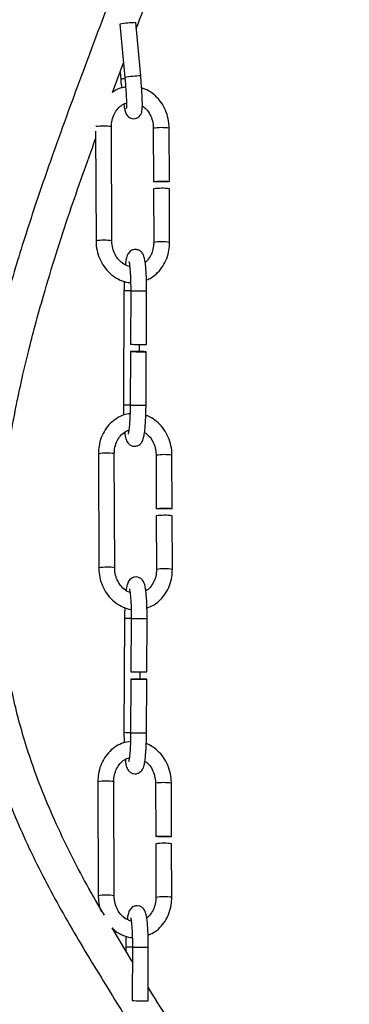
# Model space of a CAD drawing. Header units: millimetres. Extents: x 439 to 897, y 326 to 622.
# Tile 9 of 23: x 669.44 to 674.84, y 386.39 to 402.5. Entities that reach past the tile are written whole.
import ezdxf

# ---------------------------------------------------------------- set-up
doc = ezdxf.new("R2010")
doc.units = ezdxf.units.MM

msp = doc.modelspace()

# ---------------------------------------------------------------- linework, layer by layer
at = {"color": 7, "linetype": 'Continuous', "lineweight": 25}
for p, q in [((671.085, 402.424), (671.165, 401.551)), ((671.424, 401.575), (671.343, 402.448)), ((670.961, 401.303), (671.143, 401.792)), ((671.086, 401.638), (671.097, 401.521)), ((670.687, 400.669), (670.693, 398.877)), ((670.953, 398.878), (670.946, 400.745)), ((671.63, 400.719), (671.634, 399.847)), ((671.894, 399.848), (671.89, 400.72)), ((671.634, 399.727), (671.637, 398.852)), ((671.897, 398.853), (671.894, 399.728)), ((671.151, 398.065), (671.142, 396.195)), ((671.261, 398.059), (671.257, 397.185)), ((671.517, 397.184), (671.521, 398.058)), ((671.407, 397.065), (671.407, 397.184)), ((671.256, 397.065), (671.252, 396.189)), ((671.512, 396.188), (671.516, 397.064)), ((670.732, 395.394), (670.739, 393.527)), ((670.999, 393.528), (670.992, 395.395)), ((671.676, 395.369), (671.679, 394.497)), ((671.939, 394.498), (671.936, 395.37)), ((671.68, 394.377), (671.683, 393.502)), ((671.943, 393.503), (671.94, 394.378)), ((671.16, 392.706), (671.151, 390.836)), ((671.269, 392.7), (671.265, 391.827)), ((671.525, 391.826), (671.529, 392.699)), ((671.415, 391.707), (671.416, 391.825)), ((671.264, 391.707), (671.26, 390.83)), ((671.52, 390.829), (671.524, 391.706)), ((670.723, 390.029), (670.729, 388.161)), ((670.989, 388.162), (670.983, 390.03)), ((671.667, 390.004), (671.67, 389.131)), ((671.93, 389.132), (671.927, 390.005)), ((671.671, 389.011), (671.674, 388.136)), ((671.934, 388.137), (671.931, 389.012)), ((671.287, 387.086), (670.957, 387.635)), ((671.179, 387.327), (671.179, 387.267)), ((671.289, 387.32), (671.284, 386.447)), ((671.544, 386.446), (671.549, 387.319))]:
    msp.add_line(p, q, dxfattribs=at)
at = {"color": 7, "linetype": 'Continuous', "lineweight": 25, "flags": 128}
for points in [[(671.699, 399.841), (671.66, 399.843), (671.638, 399.845), (671.635, 399.848), (671.651, 399.85), (671.684, 399.852), (671.73, 399.854), (671.78, 399.854), (671.828, 399.853), (671.867, 399.852), (671.889, 399.849), (671.892, 399.847), (671.876, 399.844), (671.843, 399.842), (671.797, 399.841), (671.747, 399.84), (671.699, 399.841)], [(671.515, 397.064), (671.501, 397.064), (671.468, 397.065), (671.423, 397.065), (671.373, 397.065), (671.325, 397.066), (671.285, 397.066), (671.262, 397.066), (671.257, 397.065), (671.272, 397.065), (671.304, 397.065), (671.349, 397.064), (671.399, 397.064), (671.448, 397.064), (671.487, 397.064), (671.511, 397.064), (671.515, 397.064)], [(671.744, 394.491), (671.706, 394.493), (671.684, 394.495), (671.681, 394.498), (671.697, 394.5), (671.73, 394.502), (671.776, 394.504), (671.826, 394.504), (671.874, 394.503), (671.913, 394.502), (671.935, 394.5), (671.938, 394.497), (671.922, 394.494), (671.889, 394.492), (671.843, 394.491), (671.793, 394.49), (671.744, 394.491)], [(671.524, 391.706), (671.509, 391.706), (671.477, 391.706), (671.432, 391.707), (671.381, 391.707), (671.333, 391.707), (671.294, 391.707), (671.27, 391.707), (671.265, 391.707), (671.28, 391.706), (671.312, 391.706), (671.357, 391.706), (671.408, 391.705), (671.456, 391.705), (671.495, 391.705), (671.519, 391.705), (671.524, 391.706)], [(671.735, 389.126), (671.697, 389.127), (671.675, 389.13), (671.671, 389.132), (671.687, 389.135), (671.721, 389.137), (671.766, 389.138), (671.817, 389.139), (671.865, 389.138), (671.903, 389.136), (671.926, 389.134), (671.929, 389.131), (671.913, 389.129), (671.879, 389.127), (671.834, 389.125), (671.783, 389.125), (671.735, 389.126)]]:
    msp.add_lwpolyline(points, dxfattribs=at)
at = {"color": 7, "linetype": 'Continuous', "lineweight": 25}
for centre, radius, start, end in [((671.403, 400.397), 2.051, 91.6562, 98.9236), ((671.767, 398.863), 0.874, 81.6493, 98.7523), ((671.431, 406.158), 8.975, 268.8894, 270.5493), ((671.813, 393.513), 0.874, 81.6493, 98.7523), ((671.439, 400.8), 8.975, 268.8894, 270.5493), ((671.804, 388.147), 0.874, 81.6493, 98.7523), ((671.458, 395.42), 8.975, 268.8894, 270.5493)]:
    msp.add_arc(centre, radius, start, end, dxfattribs=at)
at = {"color": 8, "linetype": 'Continuous', "lineweight": 25}
for centre, radius, start, end in [((671.199, 401.006), 0.525, 93.5757, 101.2056), ((671.483, 399.532), 2.045, 91.6472, 98.9383), ((670.814, 399.627), 1.126, 83.2767, 96.2891), ((671.764, 399.855), 0.874, 81.6511, 98.7506), ((670.826, 398.023), 0.864, 81.5439, 98.8556), ((671.77, 397.985), 0.877, 81.6708, 98.7175), ((671.255, 402.577), 4.513, 268.685, 270.0706), ((671.435, 407.028), 8.971, 268.889, 270.5496), ((671.246, 400.717), 4.523, 268.6852, 270.0723), ((671.426, 405.162), 8.975, 268.8894, 270.5493), ((670.865, 394.541), 0.864, 81.5452, 98.8564), ((671.809, 394.505), 0.874, 81.6511, 98.7506), ((670.872, 392.674), 0.864, 81.5439, 98.8556), ((671.816, 392.635), 0.877, 81.6708, 98.7175), ((671.263, 397.218), 4.513, 268.685, 270.0706), ((671.443, 401.669), 8.971, 268.889, 270.5496), ((671.255, 395.358), 4.523, 268.6852, 270.0723), ((671.434, 399.803), 8.975, 268.8894, 270.5493), ((670.856, 389.175), 0.864, 81.5452, 98.8564), ((671.8, 389.139), 0.874, 81.6511, 98.7506), ((670.862, 387.308), 0.864, 81.5439, 98.8556), ((671.807, 387.269), 0.877, 81.6708, 98.7175), ((671.283, 391.839), 4.513, 268.685, 270.0706), ((671.463, 396.29), 8.971, 268.889, 270.5496)]:
    msp.add_arc(centre, radius, start, end, dxfattribs=at)
at = {"color": 7, "linetype": 'Continuous', "lineweight": 25}
for points, knots in [([(671.352, 402.351), (671.512, 402.773), (671.86, 403.693), (672.389, 405.113), (672.952, 406.71), (673.494, 408.404), (673.982, 410.184), (674.37, 411.941), (674.646, 413.67), (674.811, 415.383), (674.852, 417.038), (674.776, 418.63), (674.593, 420.146), (674.299, 421.626), (673.898, 423.071), (673.392, 424.482), (672.798, 425.832), (672.141, 427.117), (671.451, 428.34), (670.934, 429.2), (670.667, 429.663), (670.632, 429.725)], [0, 0, 0, 0, 0.0470543, 0.1025225, 0.1580422, 0.2235693, 0.2878839, 0.3505059, 0.411031, 0.4704553, 0.5298831, 0.5835077, 0.6366589, 0.6891132, 0.7409483, 0.7931648, 0.8456095, 0.8949903, 0.9439664, 0.992587, 1, 1, 1, 1]), ([(671.023, 403.091), (670.843, 402.617), (670.491, 401.687), (670.085, 400.578), (669.803, 399.771), (669.63, 399.253), (669.467, 398.746), (669.316, 398.25), (669.181, 397.774), (669.067, 397.341), (668.978, 396.98), (668.914, 396.697), (668.867, 396.484), (668.826, 396.28), (668.777, 396.032), (668.717, 395.689), (668.633, 395.132), (668.554, 394.376), (668.525, 393.437), (668.576, 392.451), (668.731, 391.429), (669.003, 390.399), (669.389, 389.368), (669.875, 388.359), (670.438, 387.37), (670.92, 386.595), (671.2, 386.14), (671.282, 386.007)], [0, 0, 0, 0, 0.084237, 0.165022, 0.196022, 0.226255, 0.255718, 0.284403, 0.312315, 0.337816, 0.358772, 0.374126, 0.385901, 0.39506, 0.408624, 0.427959, 0.452775, 0.502123, 0.554141, 0.608684, 0.665784, 0.72544, 0.78522, 0.848431, 0.911234, 0.973964, 1, 1, 1, 1]), ([(671.097, 401.521), (671.099, 401.498), (671.104, 401.45), (671.109, 401.404), (671.111, 401.38)], [0, 0, 0, 0, 0.48225, 1, 1, 1, 1]), ([(671.147, 401.113), (671.147, 401.111), (671.153, 401.076), (671.164, 401.025), (671.174, 400.981), (671.194, 400.939), (671.221, 400.906), (671.261, 400.882), (671.309, 400.872), (671.357, 400.881), (671.394, 400.903), (671.419, 400.93), (671.434, 400.957), (671.442, 400.982), (671.447, 401.01), (671.451, 401.05), (671.452, 401.117), (671.45, 401.213), (671.444, 401.328), (671.435, 401.452), (671.428, 401.536), (671.424, 401.575)], [0, 0, 0, 0, 0.0040771, 0.0956357, 0.1942384, 0.2293808, 0.262284, 0.2936882, 0.327543, 0.3617753, 0.3919157, 0.4177471, 0.4416946, 0.4664379, 0.5016655, 0.5644763, 0.6544381, 0.7407779, 0.8316017, 0.921091, 1, 1, 1, 1]), ([(671.165, 401.551), (671.167, 401.529), (671.173, 401.464), (671.181, 401.357), (671.188, 401.242), (671.191, 401.145), (671.192, 401.08), (671.19, 401.047), (671.189, 401.045), (671.189, 401.044)], [0, 0, 0, 0, 0.09396, 0.273645, 0.453155, 0.631314, 0.806137, 0.935856, 1, 1, 1, 1]), ([(671.178, 401.394), (671.153, 401.389), (671.086, 401.378), (671.012, 401.345), (670.969, 401.31), (670.961, 401.303)], [0, 0, 0, 0, 0.319221, 0.869703, 1, 1, 1, 1]), ([(671.89, 400.72), (671.889, 400.748), (671.887, 400.824), (671.859, 400.948), (671.802, 401.083), (671.719, 401.202), (671.614, 401.296), (671.519, 401.356), (671.458, 401.372), (671.44, 401.377)], [0, 0, 0, 0, 0.094094, 0.261528, 0.429515, 0.597642, 0.765488, 0.932438, 1, 1, 1, 1]), ([(670.946, 400.745), (670.947, 400.763), (670.948, 400.819), (670.969, 400.908), (671.016, 401.003), (671.083, 401.076), (671.143, 401.119), (671.181, 401.128), (671.191, 401.13)], [0, 0, 0, 0, 0.099539, 0.305632, 0.5119, 0.719023, 0.929165, 1, 1, 1, 1]), ([(671.451, 401.086), (671.473, 401.07), (671.521, 401.033), (671.579, 400.946), (671.619, 400.843), (671.63, 400.764), (671.63, 400.724), (671.63, 400.719)], [0, 0, 0, 0, 0.212225, 0.472235, 0.7286, 0.969178, 1, 1, 1, 1]), ([(670.832, 387.843), (670.808, 387.883), (670.582, 388.257), (670.192, 388.99), (669.756, 389.979), (669.45, 390.91), (669.254, 391.756), (669.141, 392.591), (669.104, 393.307), (669.109, 393.905), (669.135, 394.39), (669.178, 394.862), (669.234, 395.304), (669.294, 395.681), (669.347, 395.973), (669.387, 396.177), (669.421, 396.345), (669.458, 396.517), (669.512, 396.76), (669.592, 397.091), (669.701, 397.513), (669.915, 398.278), (670.238, 399.3), (670.543, 400.151), (670.687, 400.552)], [0, 0, 0, 0, 0.010426, 0.099075, 0.187638, 0.25472, 0.320554, 0.383941, 0.445231, 0.48271, 0.519351, 0.555114, 0.589915, 0.620257, 0.641632, 0.656897, 0.667386, 0.680348, 0.696815, 0.723851, 0.757349, 0.795486, 0.903481, 1, 1, 1, 1]), ([(670.693, 398.877), (670.694, 398.849), (670.697, 398.773), (670.724, 398.649), (670.782, 398.514), (670.865, 398.396), (670.968, 398.299), (671.089, 398.232), (671.188, 398.197), (671.246, 398.196), (671.26, 398.196)], [0, 0, 0, 0, 0.081963, 0.227813, 0.374143, 0.520596, 0.666804, 0.812231, 0.956349, 1, 1, 1, 1]), ([(671.244, 398.458), (671.243, 398.458), (671.21, 398.461), (671.148, 398.494), (671.067, 398.559), (671.004, 398.65), (670.964, 398.754), (670.953, 398.833), (670.953, 398.873), (670.953, 398.878)], [0, 0, 0, 0, 0.009199, 0.213899, 0.412731, 0.606563, 0.797677, 0.977023, 1, 1, 1, 1]), ([(671.521, 398.058), (671.521, 398.081), (671.521, 398.149), (671.519, 398.26), (671.513, 398.382), (671.504, 398.487), (671.491, 398.575), (671.479, 398.628), (671.453, 398.679), (671.418, 398.715), (671.37, 398.736), (671.316, 398.738), (671.27, 398.721), (671.237, 398.694), (671.216, 398.664), (671.201, 398.632), (671.188, 398.587), (671.179, 398.541), (671.174, 398.496), (671.173, 398.487)], [0, 0, 0, 0, 0.047558, 0.138614, 0.230119, 0.322512, 0.417287, 0.52137, 0.56627, 0.603045, 0.641291, 0.680197, 0.71685, 0.748488, 0.779969, 0.818209, 0.875671, 0.973808, 1, 1, 1, 1]), ([(671.637, 398.852), (671.636, 398.834), (671.635, 398.778), (671.614, 398.688), (671.566, 398.596), (671.524, 398.54), (671.498, 398.523), (671.498, 398.523)], [0, 0, 0, 0, 0.137805, 0.423126, 0.708689, 0.995436, 1, 1, 1, 1]), ([(671.519, 398.237), (671.545, 398.248), (671.612, 398.277), (671.705, 398.354), (671.791, 398.461), (671.854, 398.587), (671.891, 398.72), (671.895, 398.81), (671.897, 398.853)], [0, 0, 0, 0, 0.118658, 0.29735, 0.477213, 0.658587, 0.841345, 1, 1, 1, 1]), ([(671.231, 398.541), (671.231, 398.541), (671.231, 398.542), (671.236, 398.523), (671.242, 398.482), (671.25, 398.409), (671.256, 398.311), (671.26, 398.196), (671.261, 398.109), (671.261, 398.064), (671.261, 398.059)], [0, 0, 0, 0, 0.037724, 0.139873, 0.277235, 0.440499, 0.618034, 0.80174, 0.979015, 1, 1, 1, 1]), ([(671.155, 398.217), (671.154, 398.202), (671.152, 398.153), (671.152, 398.101), (671.151, 398.065)], [0, 0, 0, 0, 0.299979, 1, 1, 1, 1]), ([(671.142, 396.195), (671.142, 396.171), (671.142, 396.114), (671.144, 396.059), (671.144, 396.026)], [0, 0, 0, 0, 0.407917, 1, 1, 1, 1]), ([(671.163, 395.744), (671.166, 395.723), (671.173, 395.669), (671.184, 395.624), (671.211, 395.573), (671.246, 395.538), (671.293, 395.516), (671.347, 395.515), (671.393, 395.532), (671.426, 395.559), (671.447, 395.588), (671.462, 395.621), (671.475, 395.665), (671.487, 395.731), (671.498, 395.831), (671.506, 395.948), (671.511, 396.07), (671.511, 396.152), (671.512, 396.188)], [0, 0, 0, 0, 0.068673, 0.17569, 0.221855, 0.259668, 0.298992, 0.338994, 0.376681, 0.40921, 0.441579, 0.480897, 0.539979, 0.640883, 0.733072, 0.829944, 0.924567, 1, 1, 1, 1]), ([(671.252, 396.189), (671.252, 396.167), (671.251, 396.102), (671.248, 395.997), (671.241, 395.885), (671.233, 395.796), (671.225, 395.74), (671.218, 395.712), (671.218, 395.713), (671.218, 395.713)], [0, 0, 0, 0, 0.098458, 0.286658, 0.474301, 0.659597, 0.818603, 0.947018, 1, 1, 1, 1]), ([(671.249, 396.049), (671.216, 396.044), (671.139, 396.032), (671.029, 395.977), (670.924, 395.894), (670.838, 395.786), (670.775, 395.66), (670.738, 395.527), (670.734, 395.436), (670.732, 395.394)], [0, 0, 0, 0, 0.115236, 0.264178, 0.413366, 0.563532, 0.714959, 0.867541, 1, 1, 1, 1]), ([(671.936, 395.37), (671.935, 395.398), (671.933, 395.474), (671.905, 395.598), (671.848, 395.733), (671.765, 395.852), (671.66, 395.946), (671.572, 396.003), (671.518, 396.018), (671.508, 396.021)], [0, 0, 0, 0, 0.0968388, 0.2691586, 0.4420464, 0.6150788, 0.7878218, 0.9596423, 1, 1, 1, 1]), ([(670.992, 395.395), (670.993, 395.413), (670.994, 395.469), (671.015, 395.558), (671.062, 395.654), (671.129, 395.726), (671.187, 395.768), (671.222, 395.777), (671.23, 395.778)], [0, 0, 0, 0, 0.101374, 0.311265, 0.521335, 0.732275, 0.94629, 1, 1, 1, 1]), ([(671.487, 395.744), (671.513, 395.725), (671.564, 395.686), (671.625, 395.596), (671.665, 395.493), (671.676, 395.414), (671.676, 395.374), (671.676, 395.369)], [0, 0, 0, 0, 0.235634, 0.487918, 0.736664, 0.970094, 1, 1, 1, 1]), ([(670.739, 393.527), (670.74, 393.499), (670.742, 393.423), (670.77, 393.299), (670.827, 393.164), (670.91, 393.046), (671.014, 392.949), (671.135, 392.883), (671.222, 392.849), (671.267, 392.848), (671.268, 392.848)], [0, 0, 0, 0, 0.085467, 0.237552, 0.390138, 0.542852, 0.695311, 0.846955, 0.997233, 1, 1, 1, 1]), ([(671.25, 393.124), (671.231, 393.131), (671.183, 393.148), (671.113, 393.21), (671.05, 393.3), (671.01, 393.405), (670.999, 393.483), (670.999, 393.523), (670.999, 393.528)], [0, 0, 0, 0, 0.136556, 0.354952, 0.567854, 0.777771, 0.974762, 1, 1, 1, 1]), ([(671.683, 393.502), (671.682, 393.484), (671.681, 393.428), (671.66, 393.338), (671.612, 393.245), (671.559, 393.18), (671.521, 393.158), (671.508, 393.151)], [0, 0, 0, 0, 0.121706, 0.373695, 0.625898, 0.879146, 1, 1, 1, 1]), ([(671.527, 392.869), (671.567, 392.886), (671.647, 392.919), (671.751, 393.004), (671.837, 393.111), (671.9, 393.237), (671.937, 393.37), (671.941, 393.461), (671.943, 393.503)], [0, 0, 0, 0, 0.16553, 0.334718, 0.505016, 0.676744, 0.849783, 1, 1, 1, 1]), ([(671.529, 392.699), (671.529, 392.722), (671.529, 392.79), (671.527, 392.902), (671.521, 393.023), (671.512, 393.129), (671.5, 393.217), (671.488, 393.27), (671.461, 393.321), (671.426, 393.356), (671.378, 393.378), (671.325, 393.379), (671.279, 393.362), (671.246, 393.335), (671.224, 393.305), (671.21, 393.273), (671.197, 393.228), (671.189, 393.19), (671.185, 393.156), (671.185, 393.156)], [0, 0, 0, 0, 0.048827, 0.142312, 0.236258, 0.331117, 0.428421, 0.53528, 0.581378, 0.619134, 0.658401, 0.698345, 0.735976, 0.768457, 0.800778, 0.840039, 0.899034, 0.999789, 1, 1, 1, 1]), ([(671.24, 393.183), (671.24, 393.183), (671.239, 393.183), (671.244, 393.165), (671.251, 393.123), (671.258, 393.051), (671.265, 392.953), (671.269, 392.837), (671.27, 392.75), (671.269, 392.705), (671.269, 392.7)], [0, 0, 0, 0, 0.037724, 0.139873, 0.277235, 0.440499, 0.618034, 0.80174, 0.979015, 1, 1, 1, 1]), ([(671.164, 392.877), (671.163, 392.856), (671.161, 392.801), (671.16, 392.743), (671.16, 392.706)], [0, 0, 0, 0, 0.3815512, 1, 1, 1, 1]), ([(671.151, 390.836), (671.151, 390.813), (671.151, 390.755), (671.152, 390.699), (671.153, 390.666)], [0, 0, 0, 0, 0.4036669, 1, 1, 1, 1]), ([(671.171, 390.39), (671.174, 390.367), (671.181, 390.312), (671.192, 390.266), (671.219, 390.215), (671.254, 390.179), (671.302, 390.158), (671.355, 390.156), (671.401, 390.173), (671.434, 390.2), (671.456, 390.23), (671.471, 390.262), (671.484, 390.306), (671.495, 390.373), (671.506, 390.473), (671.514, 390.589), (671.519, 390.712), (671.52, 390.793), (671.52, 390.829)], [0, 0, 0, 0, 0.07283, 0.179369, 0.225329, 0.262972, 0.302121, 0.341945, 0.379463, 0.411847, 0.444071, 0.483215, 0.542033, 0.642486, 0.734263, 0.830703, 0.924904, 1, 1, 1, 1]), ([(671.26, 390.83), (671.26, 390.808), (671.259, 390.743), (671.256, 390.638), (671.25, 390.526), (671.241, 390.438), (671.233, 390.381), (671.226, 390.354), (671.226, 390.354), (671.226, 390.354)], [0, 0, 0, 0, 0.098458, 0.286658, 0.474301, 0.659597, 0.818603, 0.947018, 1, 1, 1, 1]), ([(671.257, 390.687), (671.218, 390.681), (671.136, 390.668), (671.02, 390.611), (670.915, 390.528), (670.829, 390.421), (670.766, 390.295), (670.729, 390.161), (670.725, 390.071), (670.723, 390.029)], [0, 0, 0, 0, 0.133133, 0.279062, 0.425232, 0.572361, 0.720725, 0.87022, 1, 1, 1, 1]), ([(671.927, 390.005), (671.926, 390.032), (671.923, 390.109), (671.896, 390.232), (671.838, 390.367), (671.755, 390.486), (671.651, 390.58), (671.568, 390.635), (671.52, 390.649), (671.516, 390.65)], [0, 0, 0, 0, 0.099107, 0.275462, 0.452399, 0.629484, 0.806272, 0.982116, 1, 1, 1, 1]), ([(670.983, 390.03), (670.983, 390.048), (670.985, 390.103), (671.006, 390.193), (671.053, 390.288), (671.119, 390.361), (671.183, 390.406), (671.225, 390.414), (671.238, 390.417)], [0, 0, 0, 0, 0.097122, 0.298211, 0.499471, 0.701565, 0.906604, 1, 1, 1, 1]), ([(671.493, 390.366), (671.513, 390.351), (671.559, 390.316), (671.616, 390.231), (671.655, 390.127), (671.667, 390.048), (671.667, 390.008), (671.667, 390.004)], [0, 0, 0, 0, 0.197367, 0.462281, 0.723481, 0.968596, 1, 1, 1, 1]), ([(670.729, 388.161), (670.731, 388.134), (670.734, 388.058), (670.748, 387.971), (670.772, 387.918), (670.776, 387.909)], [0, 0, 0, 0, 0.318702, 0.885817, 1, 1, 1, 1]), ([(671.269, 387.746), (671.241, 387.756), (671.182, 387.777), (671.104, 387.844), (671.041, 387.935), (671.001, 388.039), (670.99, 388.118), (670.989, 388.158), (670.989, 388.162)], [0, 0, 0, 0, 0.192666, 0.396869, 0.595936, 0.792212, 0.976402, 1, 1, 1, 1]), ([(671.674, 388.136), (671.673, 388.118), (671.671, 388.063), (671.651, 387.973), (671.603, 387.88), (671.557, 387.821), (671.527, 387.803), (671.523, 387.801)], [0, 0, 0, 0, 0.132307, 0.406246, 0.680417, 0.955725, 1, 1, 1, 1]), ([(671.546, 387.517), (671.576, 387.53), (671.646, 387.559), (671.741, 387.639), (671.828, 387.745), (671.89, 387.871), (671.928, 388.004), (671.932, 388.095), (671.934, 388.137)], [0, 0, 0, 0, 0.1308, 0.30703, 0.484416, 0.663291, 0.843531, 1, 1, 1, 1]), ([(671.549, 387.319), (671.549, 387.343), (671.549, 387.411), (671.546, 387.522), (671.54, 387.643), (671.532, 387.749), (671.519, 387.837), (671.507, 387.89), (671.48, 387.941), (671.445, 387.976), (671.398, 387.998), (671.344, 387.999), (671.298, 387.982), (671.265, 387.955), (671.244, 387.926), (671.229, 387.894), (671.216, 387.848), (671.208, 387.81), (671.204, 387.775), (671.204, 387.774)], [0, 0, 0, 0, 0.048735, 0.142046, 0.235816, 0.330497, 0.427619, 0.534278, 0.580289, 0.617975, 0.657168, 0.697037, 0.734598, 0.767019, 0.799279, 0.838466, 0.897351, 0.997917, 1, 1, 1, 1]), ([(671.259, 387.803), (671.259, 387.803), (671.259, 387.804), (671.263, 387.785), (671.27, 387.743), (671.278, 387.671), (671.284, 387.573), (671.288, 387.458), (671.289, 387.37), (671.289, 387.325), (671.289, 387.32)], [0, 0, 0, 0, 0.037724, 0.139873, 0.277235, 0.440499, 0.618034, 0.80174, 0.979015, 1, 1, 1, 1]), ([(670.957, 387.635), (670.974, 387.619), (671.024, 387.569), (671.126, 387.517), (671.222, 387.482), (671.276, 387.481), (671.287, 387.481)], [0, 0, 0, 0, 0.182363, 0.550858, 0.916034, 1, 1, 1, 1]), ([(671.183, 387.503), (671.182, 387.481), (671.18, 387.424), (671.179, 387.363), (671.179, 387.327)], [0, 0, 0, 0, 0.402473, 1, 1, 1, 1]), ([(671.967, 363.925), (671.996, 364.015), (672.081, 364.274), (672.253, 364.714), (672.48, 365.316), (672.735, 366.027), (673, 366.841), (673.284, 367.802), (673.568, 368.897), (673.837, 370.102), (674.061, 371.289), (674.25, 372.502), (674.399, 373.712), (674.501, 374.899), (674.555, 375.979), (674.568, 376.951), (674.547, 377.817), (674.5, 378.582), (674.435, 379.25), (674.358, 379.826), (674.276, 380.316), (674.196, 380.726), (674.121, 381.063), (674.058, 381.319), (674.003, 381.529), (673.944, 381.741), (673.865, 382.008), (673.761, 382.334), (673.63, 382.706), (673.439, 383.202), (673.165, 383.829), (672.786, 384.585), (672.342, 385.373), (671.917, 386.07), (671.649, 386.5), (671.545, 386.666)], [0, 0, 0, 0, 0.012259, 0.035065, 0.060959, 0.094892, 0.1313, 0.169331, 0.221533, 0.273779, 0.324849, 0.373828, 0.428567, 0.478852, 0.524468, 0.565411, 0.601895, 0.634187, 0.662478, 0.686914, 0.707795, 0.725382, 0.739892, 0.751501, 0.758726, 0.767424, 0.779354, 0.793998, 0.81068, 0.829284, 0.861177, 0.897019, 0.936159, 0.975245, 1, 1, 1, 1])]:
    msp.add_open_spline(points, degree=3, knots=knots, dxfattribs=at)

doc.saveas('drawing.dxf')
